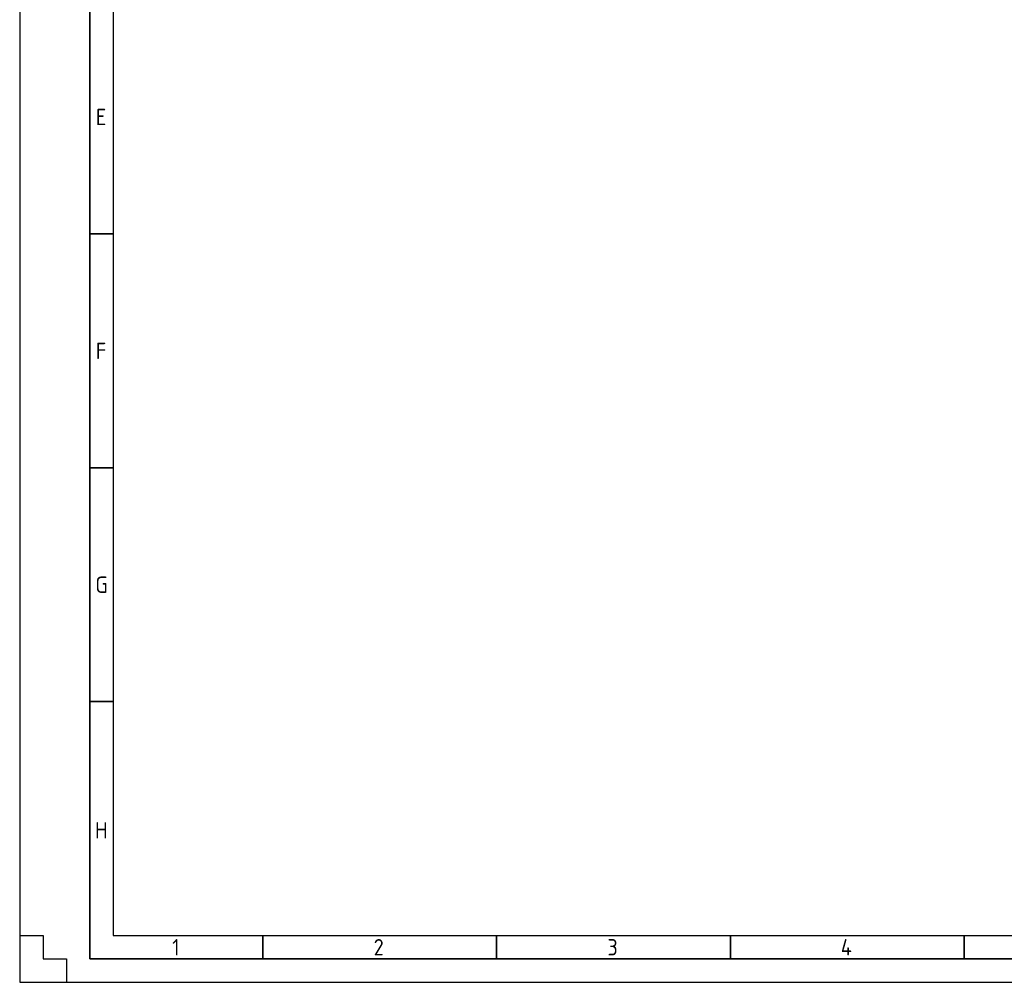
# Model space of a CAD drawing. Header units: millimetres. Extents: x -197461 to 862495, y -970068 to 63888.
# Tile 127 of 253: x -137994 to -109424, y -306710 to -278788. Entities that reach past the tile are written whole.
import ezdxf

# ---------------------------------------------------------------- set-up
doc = ezdxf.new("R2010")
doc.units = ezdxf.units.MM
doc.layers.add('Rasējuma lapa', color=7, linetype='CONTINUOUS')
doc.styles.add('ISO', font='iso')

# ---------------------------------------------------------------- blocks, each defined once
blk = doc.blocks.new('A2_L')
at = {"layer": 'Rasējuma lapa'}
for p, q in [((-594, 420), (-594, 0)), ((-594, 10), (-589, 10)), ((-589, 10), (-589, 5)), ((-589, 5), (-584, 5)), ((-584, 5), (-584, 0)), ((-594, 0), (0, 0))]:
    blk.add_line(p, q, dxfattribs=at)
at = {"layer": 'Rasējuma lapa', "lineweight": 35}
for p, q in [((-579, 415), (-579, 5)), ((-574, 160), (-579, 160)), ((-574, 110), (-579, 110)), ((-574, 60), (-579, 60)), ((-542, 5), (-542, 10)), ((-492, 5), (-492, 10)), ((-442, 5), (-442, 10)), ((-392, 5), (-392, 10)), ((-579, 5), (-5, 5))]:
    blk.add_line(p, q, dxfattribs=at)
at = {"layer": 'Rasējuma lapa', "lineweight": 30}
for p, q in [((-574, 410), (-574, 10)), ((-574, 10), (-10, 10))]:
    blk.add_line(p, q, dxfattribs=at)
at = {"layer": 'Rasējuma lapa', "style": 'ISO'}
for s, p in [('E', (-577.73, 183.25)), ('F', (-577.73, 133.25)), ('G', (-577.81, 83.25)), ('H', (-577.9, 30.75)), ('1', (-561.38, 5.75)), ('2', (-518.29, 5.75)), ('3', (-468.3, 5.75)), ('4', (-418.4, 5.75))]:
    blk.add_text(s, height=3.5, dxfattribs=at).set_placement(p)
blk = doc.blocks.new('*U1293')
at = {"layer": 'Rasējuma lapa'}
blk.add_blockref('A2_L', (0, 0), dxfattribs=at)

msp = doc.modelspace()

# ---------------------------------------------------------------- block references
at = {"layer": 'Rasējuma lapa', "xscale": 135.6730224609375, "yscale": 135.6730224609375, "zscale": 135.6730224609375}
msp.add_blockref('*U1293', (-57403.98768, -306710.00039), dxfattribs=at)

doc.saveas('drawing.dxf')
